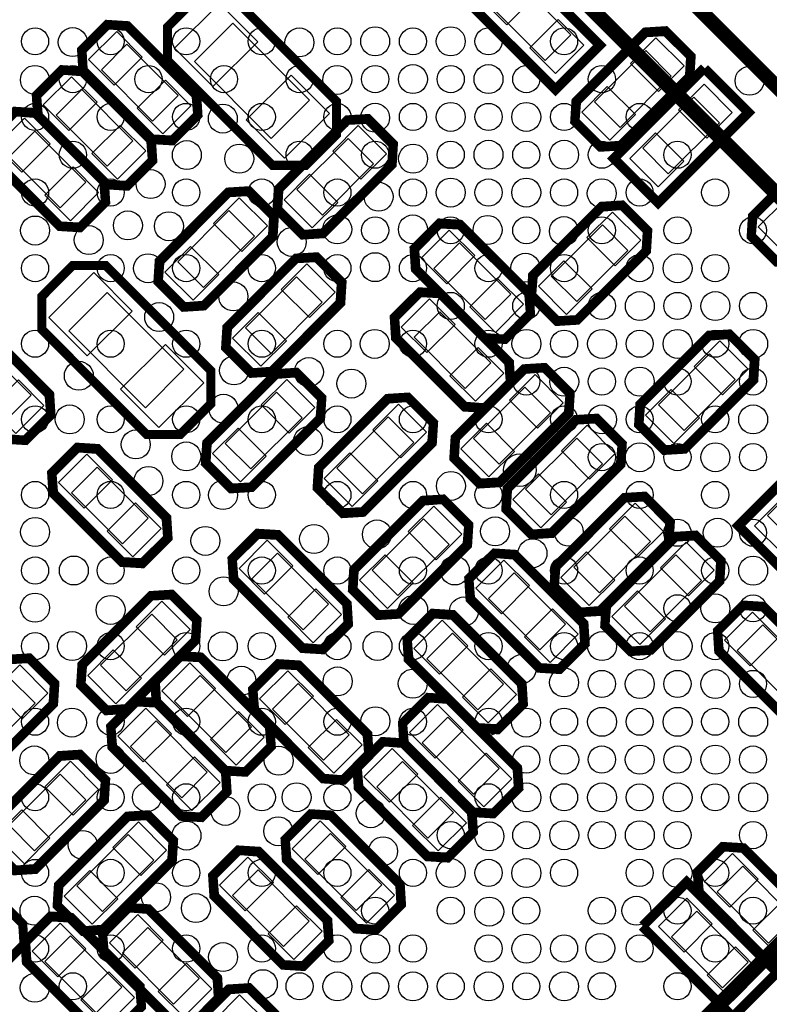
# Model space of a CAD drawing. Extents: x 6 to 156, y -6 to 136.
# Tile 13 of 32: x 66 to 76, y 80 to 94. Entities that reach past the tile are written whole.
import ezdxf

# ---------------------------------------------------------------- set-up
doc = ezdxf.new("R2010")
doc.units = 0
for name, color, linetype in [('PG_ASSEMBLY_BOTTOM', 1, 'CONTINUOUS'), ('PG_ASSEMBLY_TOP', 1, 'CONTINUOUS'), ('PG_PLACE_BOUND_BOTTOM', 152, 'CONTINUOUS'), ('PG_PLACE_BOUND_TOP', 152, 'CONTINUOUS'), ('PG_SILKSCREEN_BOTTOM', 204, 'CONTINUOUS'), ('PG_SILKSCREEN_TOP', 45, 'CONTINUOUS'), ('PIN_BOTTOM', 5, 'CONTINUOUS'), ('PIN_TOP', 1, 'CONTINUOUS'), ('VC_BOTTOM', 5, 'CONTINUOUS'), ('VC_TOP', 1, 'CONTINUOUS')]:
    doc.layers.add(name, color=color, linetype=linetype)

msp = doc.modelspace()

# ---------------------------------------------------------------- linework, layer by layer
at = {"layer": 'PG_ASSEMBLY_BOTTOM'}
for points in [[(72.581262, 94.902274), (73.76668, 93.716856), (73.227946, 93.178122), (72.042528, 94.36354)], [(68.285106, 94.402656), (68.68033, 94.402656), (70.153022, 92.929964), (70.153022, 92.53474), (70.153022, 92.427044), (69.757798, 92.03182), (69.506338, 92.03182), (69.254878, 92.03182), (67.782186, 93.504512), (67.782186, 93.755972), (67.782186, 94.007432), (68.17741, 94.402656)], [(67.195192, 93.928184), (68.12915, 92.994226), (68.144898, 92.758514), (67.827906, 92.441522), (67.590416, 92.455492), (66.656458, 93.38945), (66.638424, 93.622876), (66.961766, 93.946218)], [(73.577958, 92.905326), (74.511916, 93.839284), (74.747628, 93.855032), (75.06462, 93.53804), (75.05065, 93.30055), (74.116692, 92.366592), (73.883266, 92.348558), (73.559924, 92.6719)], [(66.560192, 93.293184), (67.49415, 92.359226), (67.509898, 92.123514), (67.192906, 91.806522), (66.955416, 91.820492), (66.021458, 92.75445), (66.003424, 92.987876), (66.326766, 93.311218)], [(75.852782, 92.7735), (74.667364, 91.588082), (74.12863, 92.126816), (75.314048, 93.312234)], [(65.899792, 92.708984), (66.83375, 91.775026), (66.849498, 91.539314), (66.532506, 91.222322), (66.295016, 91.236292), (65.361058, 92.17025), (65.343024, 92.403676), (65.666366, 92.727018)], [(70.87235, 92.068396), (69.938392, 91.134692), (69.702934, 91.11869), (69.385688, 91.435936), (69.399658, 91.673426), (70.333616, 92.607384), (70.567042, 92.625164), (70.890384, 92.302076)], [(76.054458, 91.292426), (76.988416, 92.226384), (77.223874, 92.242132), (77.54112, 91.92514), (77.52715, 91.687396), (76.593192, 90.753692), (76.359766, 90.735658), (76.036424, 91.059)], [(67.728338, 90.66022), (68.662296, 91.593924), (68.897754, 91.609672), (69.215, 91.29268), (69.20103, 91.05519), (68.267072, 90.121232), (68.033646, 90.103198), (67.710304, 90.42654)], [(72.96912, 90.460322), (73.903078, 91.39428), (74.138536, 91.410028), (74.455782, 91.093036), (74.441812, 90.855546), (73.507854, 89.921588), (73.274428, 89.903554), (72.951086, 90.226896)], [(72.257412, 89.668604), (71.323454, 90.602562), (71.307706, 90.838274), (71.624952, 91.15552), (71.862188, 91.141296), (72.796146, 90.207592), (72.81418, 89.973912), (72.490838, 89.650824)], [(68.678298, 89.732866), (69.612256, 90.666824), (69.847714, 90.682826), (70.16496, 90.365326), (70.15099, 90.12809), (69.217032, 89.194132), (68.983606, 89.176098), (68.660264, 89.49944)], [(66.522092, 90.624152), (66.917316, 90.624152), (68.390008, 89.15146), (68.390008, 88.75649), (68.390008, 88.64854), (67.994784, 88.25357), (67.743578, 88.25357), (67.492118, 88.25357), (66.019426, 89.726262), (66.019426, 89.977722), (66.019426, 90.229182), (66.414396, 90.624152)], [(71.979282, 88.702642), (71.045324, 89.6366), (71.029576, 89.872312), (71.346822, 90.189304), (71.584312, 90.175334), (72.518016, 89.241376), (72.53605, 89.00795), (72.212962, 88.684608)], [(65.527428, 88.251284), (64.59347, 89.184988), (64.577722, 89.4207), (64.894968, 89.737946), (65.132458, 89.723976), (66.066162, 88.790018), (66.084196, 88.556592), (65.760854, 88.23325)], [(74.474578, 88.650826), (75.408536, 89.584784), (75.643994, 89.600532), (75.96124, 89.28354), (75.94727, 89.04605), (75.013312, 88.112092), (74.779886, 88.094058), (74.456544, 88.4174)], [(73.35393, 88.575642), (72.419972, 87.641684), (72.18426, 87.625936), (71.867268, 87.943182), (71.881238, 88.180672), (72.815196, 89.114376), (73.048622, 89.13241), (73.371964, 88.809068)], [(69.86778, 88.507824), (68.933822, 87.573612), (68.69811, 87.557864), (68.380864, 87.87511), (68.395088, 88.1126), (69.329046, 89.046558), (69.562472, 89.064338), (69.885814, 88.74125)], [(71.435468, 88.15959), (70.501764, 87.225632), (70.266052, 87.209884), (69.948806, 87.52713), (69.962776, 87.76462), (70.896734, 88.698578), (71.13016, 88.716358), (71.453502, 88.39327)], [(74.083672, 87.86368), (73.149714, 86.929722), (72.914256, 86.913974), (72.59701, 87.23122), (72.61098, 87.468456), (73.544938, 88.402414), (73.778364, 88.420448), (74.101706, 88.097106)], [(75.877928, 86.975696), (77.063346, 88.161114), (77.60208, 87.62238), (76.416662, 86.436962)], [(66.775076, 87.995252), (67.709034, 87.061548), (67.725036, 86.825836), (67.40779, 86.50859), (67.1703, 86.52256), (66.236342, 87.456518), (66.218308, 87.689944), (66.54165, 88.013286)], [(73.286366, 86.374478), (74.220324, 87.308436), (74.456036, 87.324184), (74.773282, 87.007192), (74.759312, 86.769702), (73.8251, 85.835744), (73.591674, 85.81771), (73.268332, 86.141052)], [(71.931022, 86.730078), (70.997064, 85.79612), (70.761352, 85.780372), (70.444106, 86.097364), (70.458076, 86.334854), (71.392034, 87.268812), (71.62546, 87.286846), (71.948802, 86.963504)], [(69.702426, 85.315552), (68.768468, 86.24951), (68.75272, 86.484968), (69.069966, 86.802214), (69.307456, 86.788244), (70.24116, 85.854286), (70.259194, 85.62086), (69.935852, 85.297518)], [(73.999598, 85.828886), (74.933556, 86.762844), (75.169014, 86.778592), (75.48626, 86.4616), (75.47229, 86.22411), (74.538332, 85.290152), (74.304906, 85.272118), (73.981564, 85.59546)], [(72.63003, 86.51113), (73.563988, 85.577172), (73.579736, 85.34146), (73.26249, 85.024468), (73.025254, 85.038184), (72.091296, 85.972396), (72.073262, 86.205822), (72.396604, 86.52891)], [(66.644012, 84.999068), (67.577716, 85.933026), (67.813428, 85.948774), (68.130674, 85.631528), (68.116704, 85.394292), (67.182746, 84.46008), (66.94932, 84.4423), (66.625978, 84.765388)], [(76.11999, 85.78088), (77.053948, 84.846922), (77.06995, 84.61121), (76.752704, 84.293964), (76.515214, 84.307934), (75.581256, 85.241892), (75.563222, 85.475572), (75.886564, 85.79866)], [(71.762366, 85.666072), (72.696578, 84.732114), (72.712326, 84.496402), (72.39508, 84.179156), (72.15759, 84.193126), (71.223632, 85.127084), (71.205598, 85.360764), (71.52894, 85.683852)], [(64.647572, 84.106004), (65.581276, 85.039962), (65.816988, 85.05571), (66.134234, 84.738464), (66.120264, 84.501228), (65.186306, 83.56727), (64.95288, 83.549236), (64.629538, 83.872578)], [(68.618608, 83.597242), (67.68465, 84.5312), (67.668902, 84.766912), (67.986148, 85.084158), (68.223638, 85.070188), (69.157596, 84.135976), (69.175376, 83.90255), (68.852288, 83.579462)], [(69.991224, 83.48599), (69.057266, 84.419948), (69.041264, 84.655406), (69.358764, 84.972652), (69.596, 84.958682), (70.529958, 84.024724), (70.547992, 83.791298), (70.22465, 83.467956)], [(67.999102, 82.960972), (67.065144, 83.894676), (67.049396, 84.130388), (67.366642, 84.447634), (67.604132, 84.433664), (68.53809, 83.499706), (68.55587, 83.26628), (68.232528, 82.942938)], [(71.699374, 84.485734), (72.633332, 83.551776), (72.649334, 83.316064), (72.332088, 82.999072), (72.094598, 83.013042), (71.16064, 83.947), (71.142606, 84.180426), (71.465948, 84.503768)], [(71.060818, 83.866482), (71.994776, 82.932524), (72.010778, 82.696812), (71.693532, 82.37982), (71.456042, 82.39379), (70.522084, 83.327748), (70.50405, 83.561174), (70.827392, 83.884516)], [(66.833242, 83.148932), (65.899538, 82.214974), (65.663826, 82.199226), (65.34658, 82.516472), (65.36055, 82.753708), (66.294508, 83.687666), (66.528188, 83.7057), (66.851276, 83.382358)], [(66.314066, 81.904078), (67.248024, 82.838036), (67.483482, 82.853784), (67.800728, 82.536538), (67.786758, 82.299048), (66.8528, 81.36509), (66.619374, 81.34731), (66.296032, 81.670652)], [(70.051676, 82.852768), (70.985634, 81.919064), (71.001382, 81.683352), (70.684136, 81.366106), (70.4469, 81.380076), (69.512688, 82.314034), (69.494908, 82.54746), (69.817996, 82.870802)], [(69.03466, 82.344768), (69.968618, 81.41081), (69.98462, 81.175098), (69.667374, 80.857852), (69.429884, 80.871822), (68.495926, 81.80578), (68.477892, 82.03946), (68.801234, 82.362548)], [(75.837542, 82.394044), (76.7715, 81.460086), (76.787502, 81.224374), (76.470256, 80.907382), (76.232766, 80.921352), (75.298808, 81.85531), (75.280774, 82.088736), (75.604116, 82.412078)], [(75.069192, 81.891378), (76.25461, 80.70596), (75.715876, 80.167226), (74.530458, 81.352644)], [(67.489578, 81.537556), (68.423536, 80.603598), (68.439284, 80.36814), (68.122038, 80.050894), (67.884548, 80.064864), (66.950844, 80.998822), (66.93281, 81.232248), (67.256152, 81.55559)], [(66.797936, 79.944976), (65.863978, 80.878934), (65.847976, 81.114392), (66.165222, 81.431638), (66.402712, 81.417668), (67.33667, 80.48371), (67.354704, 80.250284), (67.031362, 79.926942)], [(69.20738, 79.873602), (68.273422, 78.939644), (68.037964, 78.923896), (67.720464, 79.241142), (67.734434, 79.478378), (68.668646, 80.412336), (68.902072, 80.43037), (69.225414, 80.107028)]]:
    msp.add_lwpolyline(points, close=True, dxfattribs=at)
at = {"layer": 'PG_ASSEMBLY_TOP'}
msp.add_lwpolyline([(81.479898, 86.346538), (68.044822, 99.781868), (54.609746, 86.346538), (68.044822, 72.911462), (81.479898, 86.346538)], dxfattribs=at)
at = {"layer": 'PG_PLACE_BOUND_BOTTOM'}
for points in [[(72.725026, 94.578932), (72.36587, 94.219776), (73.084182, 93.50121), (73.443338, 93.86062)], [(68.69811, 94.025466), (68.159376, 93.486732), (69.237098, 92.40901), (69.775832, 92.947744)], [(67.213226, 93.730572), (66.85407, 93.371416), (67.572382, 92.653104), (67.931538, 93.01226)], [(73.77557, 92.92336), (74.134726, 92.564204), (74.853038, 93.282516), (74.493882, 93.641672)], [(66.578226, 93.095572), (66.21907, 92.736416), (66.937382, 92.018104), (67.296538, 92.37726)], [(75.52944, 92.629736), (75.170284, 92.988892), (74.451972, 92.27058), (74.811128, 91.911424)], [(65.917826, 92.511372), (65.55867, 92.152216), (66.276982, 91.433904), (66.636138, 91.79306)], [(70.674992, 92.050616), (70.315582, 92.409772), (69.59727, 91.69146), (69.956426, 91.33205)], [(67.925696, 90.678), (68.285106, 90.318844), (69.003418, 91.037156), (68.644262, 91.396312)], [(73.166732, 90.478356), (73.525888, 90.1192), (74.2442, 90.837512), (73.885044, 91.196668)], [(72.239378, 89.866216), (72.598534, 90.225372), (71.880222, 90.943684), (71.521066, 90.584528)], [(68.87591, 89.7509), (69.235066, 89.391744), (69.953632, 90.110056), (69.594222, 90.469212)], [(66.935096, 90.247216), (66.396362, 89.708228), (67.474084, 88.63076), (68.012818, 89.169494)], [(71.961248, 88.900254), (72.320658, 89.25941), (71.602092, 89.977976), (71.242936, 89.618566)], [(65.509394, 88.448642), (65.868804, 88.807798), (65.150238, 89.526364), (64.791082, 89.167208)], [(74.67219, 88.66886), (75.031346, 88.309704), (75.749912, 89.028016), (75.390502, 89.387172)], [(69.670168, 88.48979), (69.311012, 88.848946), (68.5927, 88.13038), (68.951856, 87.771224)], [(73.156318, 88.557608), (72.797162, 88.916764), (72.07885, 88.198452), (72.438006, 87.839296)], [(71.23811, 88.14181), (70.8787, 88.500966), (70.160388, 87.7824), (70.519544, 87.423244)], [(73.886314, 87.845646), (73.526904, 88.204802), (72.808592, 87.48649), (73.167748, 87.127334)], [(66.79311, 87.797894), (66.433954, 87.438484), (67.152266, 86.720172), (67.511676, 87.079328)], [(76.20127, 87.11946), (76.560426, 86.760304), (77.278738, 87.478616), (76.919582, 87.837772)], [(71.73341, 86.712044), (71.374254, 87.0712), (70.655688, 86.352888), (71.014844, 85.993732)], [(73.483978, 86.392512), (73.843134, 86.033356), (74.5617, 86.751668), (74.202544, 87.110824)], [(69.684392, 85.513164), (70.043802, 85.87232), (69.325236, 86.590632), (68.96608, 86.231476)], [(74.19721, 85.84692), (74.556366, 85.48751), (75.274932, 86.206076), (74.915522, 86.565232)], [(72.648064, 86.313518), (72.288654, 85.954362), (73.00722, 85.235796), (73.366376, 85.594952)], [(66.84137, 85.017102), (67.20078, 84.657692), (67.919092, 85.376258), (67.559936, 85.735414)], [(76.138024, 85.583268), (75.778868, 85.224112), (76.49718, 84.505546), (76.856336, 84.864956)], [(71.7804, 85.468206), (71.421244, 85.109304), (72.139556, 84.390738), (72.498966, 84.750148)], [(64.84493, 84.124038), (65.20434, 83.764628), (65.922652, 84.483194), (65.563496, 84.84235)], [(68.600574, 83.794854), (68.959984, 84.15401), (68.241418, 84.872576), (67.882262, 84.513166)], [(69.97319, 83.683602), (70.3326, 84.042758), (69.614034, 84.76107), (69.254878, 84.401914)], [(71.717408, 84.288122), (71.358252, 83.928966), (72.076564, 83.210654), (72.43572, 83.56981)], [(67.981322, 83.15833), (68.340478, 83.517486), (67.621912, 84.236052), (67.262756, 83.876642)], [(71.078852, 83.66887), (70.719696, 83.309714), (71.438008, 82.591148), (71.797164, 82.950558)], [(66.635884, 83.130898), (66.276728, 83.490054), (65.558162, 82.771742), (65.917318, 82.412586)], [(66.511678, 81.921858), (66.870834, 81.562702), (67.589146, 82.281014), (67.22999, 82.640424)], [(70.069456, 82.655156), (69.7103, 82.296), (70.428866, 81.577688), (70.788022, 81.936844)], [(69.052694, 82.147156), (68.693538, 81.788), (69.41185, 81.069434), (69.771006, 81.42859)], [(75.855576, 82.196432), (75.49642, 81.837276), (76.214732, 81.118964), (76.573888, 81.47812)], [(75.212956, 81.568036), (74.853546, 81.20888), (75.572112, 80.490568), (75.931268, 80.849724)], [(67.507612, 81.339944), (67.148202, 80.980788), (67.866768, 80.262476), (68.225924, 80.621632)], [(66.779902, 80.142334), (67.139058, 80.501744), (66.420746, 81.220056), (66.061336, 80.8609)]]:
    msp.add_lwpolyline(points, close=True, dxfattribs=at)
at = {"layer": 'PG_PLACE_BOUND_TOP'}
msp.add_lwpolyline([(81.479898, 86.346538), (68.044822, 72.911462), (54.609492, 86.346538), (68.044822, 99.781614)], close=True, dxfattribs=at)
at = {"layer": 'PG_SILKSCREEN_BOTTOM', "const_width": 0.127}
for points in [[(71.952612, 94.36354), (73.227946, 93.088206), (73.856596, 93.716856), (72.581262, 94.99219), (71.961502, 94.37243)], [(67.782186, 93.971618), (67.782186, 93.504512), (69.254878, 92.03182), (69.721984, 92.03182), (70.153022, 92.462858), (70.153022, 92.929964), (68.68033, 94.402656), (68.213224, 94.402656), (67.782186, 93.971618)], [(66.59372, 93.362526), (67.563492, 92.3925), (67.850766, 92.37472), (68.209922, 92.733876), (68.191888, 93.02115), (67.222116, 93.990922), (66.934842, 94.008956), (66.575686, 93.6498), (66.59372, 93.362526)], [(74.143616, 92.3036), (75.113388, 93.273626), (75.131422, 93.5609), (74.772266, 93.920056), (74.484992, 93.902022), (73.51522, 92.93225), (73.497186, 92.644976), (73.856342, 92.28582), (74.143616, 92.3036)], [(65.95872, 92.727526), (66.928492, 91.7575), (67.215766, 91.73972), (67.574922, 92.098876), (67.556888, 92.38615), (66.587116, 93.355922), (66.299842, 93.373956), (65.940686, 93.0148), (65.95872, 92.727526)], [(75.314048, 93.40215), (74.038714, 92.126816), (74.667364, 91.49842), (75.942698, 92.7735), (75.322938, 93.393006)], [(65.29832, 92.143326), (66.268092, 91.1733), (66.555366, 91.15552), (66.914522, 91.514676), (66.896488, 91.80195), (65.926716, 92.771722), (65.639442, 92.789756), (65.280286, 92.4306), (65.29832, 92.143326)], [(70.306692, 92.670122), (69.33692, 91.70035), (69.318886, 91.413076), (69.678042, 91.05392), (69.965316, 91.0717), (70.935342, 92.041472), (70.953122, 92.329), (70.593966, 92.688156), (70.306692, 92.670122)], [(76.620116, 90.6907), (77.589888, 91.660726), (77.607922, 91.948), (77.248766, 92.307156), (76.961492, 92.289122), (75.991466, 91.31935), (75.973686, 91.032076), (76.332842, 90.67292), (76.620116, 90.6907)], [(68.293996, 90.058494), (69.263768, 91.028266), (69.281802, 91.31554), (68.922646, 91.674696), (68.635118, 91.656916), (67.665346, 90.68689), (67.647312, 90.399616), (68.006468, 90.04046), (68.293996, 90.058494)], [(73.534778, 89.858596), (74.504804, 90.828622), (74.522584, 91.115896), (74.163428, 91.475052), (73.876154, 91.457018), (72.906128, 90.487246), (72.888348, 90.199972), (73.247504, 89.840816), (73.534778, 89.858596)], [(72.859138, 90.234516), (71.889112, 91.204288), (71.601838, 91.222322), (71.242682, 90.862912), (71.260716, 90.575638), (72.230488, 89.605866), (72.517762, 89.587832), (72.877172, 89.946988), (72.859138, 90.234516)], [(69.243956, 89.13114), (70.213982, 90.101166), (70.231762, 90.38844), (69.872606, 90.747596), (69.585332, 90.729816), (68.615306, 89.75979), (68.597272, 89.472516), (68.956682, 89.113106), (69.243956, 89.13114)], [(66.019426, 90.193114), (66.019426, 89.726262), (67.492118, 88.25357), (67.95897, 88.25357), (68.390008, 88.684608), (68.390008, 89.15146), (66.917316, 90.624152), (66.45021, 90.624152), (66.019426, 90.193114)], [(72.581008, 89.2683), (71.611236, 90.238326), (71.323962, 90.256106), (70.964552, 89.89695), (70.982586, 89.609676), (71.952358, 88.639904), (72.239632, 88.62187), (72.599042, 88.981026), (72.581008, 89.2683)], [(66.129154, 88.816942), (65.159128, 89.786714), (64.871854, 89.804748), (64.512698, 89.445592), (64.530732, 89.158064), (65.500504, 88.188292), (65.787778, 88.170258), (66.147188, 88.529414), (66.129154, 88.816942)], [(75.040236, 88.0491), (76.010262, 89.019126), (76.028042, 89.3064), (75.668886, 89.665556), (75.381612, 89.647522), (74.41184, 88.67775), (74.393806, 88.390476), (74.752962, 88.03132), (75.040236, 88.0491)], [(72.788272, 89.177368), (71.8185, 88.207596), (71.800466, 87.920068), (72.159622, 87.560912), (72.446896, 87.578946), (73.416922, 88.548718), (73.434702, 88.836246), (73.075546, 89.195402), (72.788272, 89.177368)], [(69.302122, 89.109296), (68.332096, 88.139524), (68.314316, 87.851996), (68.673472, 87.49284), (68.960746, 87.510874), (69.930772, 88.480646), (69.948552, 88.768174), (69.589396, 89.12733), (69.302122, 89.109296)], [(70.86981, 88.761316), (69.900038, 87.791544), (69.882004, 87.504016), (70.24116, 87.14486), (70.528688, 87.162894), (71.49846, 88.132666), (71.516494, 88.420194), (71.157084, 88.77935), (70.86981, 88.761316)], [(73.518014, 88.465152), (72.547988, 87.49538), (72.530208, 87.208106), (72.889364, 86.84895), (73.176638, 86.86673), (74.146664, 87.836756), (74.164698, 88.12403), (73.805288, 88.483186), (73.518014, 88.465152)], [(76.416662, 86.347046), (77.691996, 87.62238), (77.063346, 88.25103), (75.788012, 86.975696), (76.407772, 86.35619)], [(66.173604, 87.429594), (67.143376, 86.459822), (67.43065, 86.441788), (67.79006, 86.800944), (67.772026, 87.088472), (66.802, 88.058244), (66.514726, 88.076278), (66.15557, 87.716868), (66.173604, 87.429594)], [(73.852278, 85.773006), (74.82205, 86.742778), (74.840084, 87.030052), (74.480928, 87.389208), (74.1934, 87.371428), (73.223628, 86.401402), (73.205594, 86.114128), (73.56475, 85.754972), (73.852278, 85.773006)], [(71.36511, 87.33155), (70.395338, 86.361778), (70.377304, 86.074504), (70.73646, 85.715348), (71.023988, 85.733128), (71.99376, 86.7029), (72.011794, 86.990428), (71.652638, 87.349584), (71.36511, 87.33155)], [(70.304152, 85.88121), (69.33438, 86.851236), (69.046852, 86.869016), (68.687696, 86.50986), (68.70573, 86.222586), (69.675502, 85.25256), (69.962776, 85.23478), (70.322186, 85.593936), (70.304152, 85.88121)], [(74.565256, 85.22716), (75.535282, 86.197186), (75.553062, 86.48446), (75.193906, 86.843616), (74.906632, 86.825836), (73.936606, 85.85581), (73.918572, 85.568536), (74.277982, 85.20938), (74.565256, 85.22716)], [(72.028304, 85.945472), (72.998076, 84.975446), (73.285604, 84.957412), (73.64476, 85.316822), (73.62698, 85.604096), (72.656954, 86.573868), (72.36968, 86.591902), (72.01027, 86.232746), (72.028304, 85.945472)], [(67.20967, 84.397342), (68.179442, 85.367114), (68.197476, 85.654642), (67.83832, 86.013798), (67.551046, 85.995764), (66.58102, 85.025992), (66.56324, 84.738718), (66.922396, 84.379308), (67.20967, 84.397342)], [(71.16064, 85.10016), (72.130666, 84.130388), (72.41794, 84.112354), (72.77735, 84.47151), (72.759316, 84.759038), (71.789544, 85.72881), (71.502016, 85.746844), (71.14286, 85.387688), (71.16064, 85.10016)], [(75.518264, 85.214968), (76.48829, 84.245196), (76.775564, 84.227162), (77.13472, 84.586572), (77.11694, 84.873846), (76.146914, 85.843618), (75.85964, 85.861652), (75.500484, 85.502496), (75.518264, 85.214968)], [(65.21323, 83.504278), (66.183002, 84.474304), (66.201036, 84.761578), (65.84188, 85.120734), (65.554352, 85.1027), (64.58458, 84.132928), (64.566546, 83.845654), (64.925956, 83.486244), (65.21323, 83.504278)], [(69.220334, 84.163154), (68.250562, 85.132926), (67.963034, 85.15096), (67.603878, 84.791804), (67.621912, 84.504276), (68.591684, 83.534504), (68.878958, 83.51647), (69.238368, 83.875626), (69.220334, 84.163154)], [(70.59295, 84.051648), (69.622924, 85.02142), (69.33565, 85.039454), (68.976494, 84.680298), (68.994274, 84.393024), (69.9643, 83.422998), (70.251574, 83.405218), (70.610984, 83.764374), (70.59295, 84.051648)], [(68.600828, 83.52663), (67.631056, 84.496402), (67.343528, 84.514436), (66.984372, 84.15528), (67.002406, 83.867752), (67.972178, 82.89798), (68.259706, 82.879946), (68.618862, 83.239102), (68.600828, 83.52663)], [(71.097648, 83.920076), (72.067674, 82.95005), (72.354948, 82.93227), (72.714104, 83.291426), (72.696324, 83.5787), (71.726298, 84.548726), (71.439024, 84.566506), (71.079868, 84.20735), (71.097648, 83.920076)], [(70.459346, 83.300824), (71.429118, 82.330798), (71.716392, 82.312764), (72.075548, 82.672174), (72.057768, 82.959448), (71.087742, 83.92922), (70.800468, 83.947254), (70.441312, 83.588098), (70.459346, 83.300824)], [(66.267584, 83.750658), (65.297812, 82.780886), (65.279778, 82.493358), (65.638934, 82.134202), (65.926462, 82.152236), (66.896234, 83.122008), (66.914268, 83.409282), (66.555112, 83.768692), (66.267584, 83.750658)], [(66.879724, 81.302352), (67.849496, 82.272124), (67.86753, 82.559652), (67.508374, 82.918808), (67.2211, 82.900774), (66.251074, 81.931002), (66.233294, 81.643474), (66.59245, 81.284318), (66.879724, 81.302352)], [(69.44995, 82.28711), (70.419722, 81.317338), (70.70725, 81.299304), (71.066406, 81.65846), (71.048372, 81.945988), (70.0786, 82.91576), (69.791072, 82.93354), (69.431916, 82.574384), (69.44995, 82.28711)], [(68.433188, 81.778856), (69.40296, 80.809084), (69.690234, 80.79105), (70.04939, 81.150206), (70.03161, 81.437734), (69.061584, 82.407506), (68.77431, 82.42554), (68.415154, 82.066384), (68.433188, 81.778856)], [(75.23607, 81.828386), (76.205842, 80.85836), (76.493116, 80.84058), (76.852272, 81.199736), (76.834492, 81.48701), (75.86472, 82.457036), (75.577192, 82.474816), (75.218036, 82.11566), (75.23607, 81.828386)], [(65.750186, 81.389474), (64.780414, 82.359246), (64.49314, 82.37728), (64.13373, 82.018124), (64.151764, 81.730596), (65.121536, 80.760824), (65.409064, 80.74279), (65.76822, 81.1022), (65.750186, 81.389474)], [(74.440542, 81.352644), (75.715622, 80.07731), (76.344272, 80.70596), (75.069192, 81.981294), (74.449432, 81.361534)], [(66.887852, 80.971898), (67.857624, 80.001872), (68.145152, 79.984092), (68.504308, 80.343248), (68.486274, 80.630522), (67.516502, 81.600548), (67.229228, 81.618328), (66.869818, 81.259172), (66.887852, 80.971898)], [(67.399408, 80.510634), (66.429636, 81.480406), (66.142362, 81.49844), (65.782952, 81.139284), (65.800986, 80.851756), (66.771012, 79.881984), (67.058286, 79.86395), (67.417442, 80.22336), (67.399408, 80.510634)], [(68.641722, 80.475328), (67.671696, 79.505556), (67.653662, 79.218028), (68.013072, 78.858872), (68.300346, 78.876906), (69.270372, 79.846678), (69.288152, 80.133952), (68.928996, 80.493362), (68.641722, 80.475328)]]:
    msp.add_lwpolyline(points, dxfattribs=at)
at = {"layer": 'PG_SILKSCREEN_TOP', "const_width": 0.199898}
for points in [[(83.078066, 86.38921), (68.087494, 101.379782), (53.096668, 86.388956), (68.08724, 71.398384), (83.078066, 86.38921)], [(81.621122, 86.346538), (68.044822, 99.922838), (54.468522, 86.346538), (68.044822, 72.770238), (81.621122, 86.346538)]]:
    msp.add_lwpolyline(points, dxfattribs=at)
at = {"layer": 'PIN_BOTTOM'}
for points in [[(72.581189, 94.758745), (72.186057, 94.363613), (72.545267, 94.004403), (72.940399, 94.399535)], [(68.509585, 94.303875), (67.880967, 93.675257), (68.419783, 93.136441), (69.048401, 93.765059)], [(73.263941, 94.075993), (72.868809, 93.680861), (73.228019, 93.321651), (73.623151, 93.716783)], [(67.069389, 93.910385), (66.674257, 93.515253), (67.033467, 93.156043), (67.428599, 93.551175)], [(74.278509, 93.462275), (74.673641, 93.067143), (75.032851, 93.426353), (74.637719, 93.821485)], [(66.434389, 93.275385), (66.039257, 92.880253), (66.398467, 92.521043), (66.793599, 92.916175)], [(69.515425, 93.298035), (68.886807, 92.669417), (69.425623, 92.130601), (70.054241, 92.759219)], [(67.752141, 93.227633), (67.357009, 92.832501), (67.716219, 92.473291), (68.111351, 92.868423)], [(73.595757, 92.779523), (73.990889, 92.384391), (74.350099, 92.743601), (73.954967, 93.138733)], [(75.709253, 92.773573), (75.314121, 93.168705), (74.954911, 92.809495), (75.350043, 92.414363)], [(65.773989, 92.691185), (65.378857, 92.296053), (65.738067, 91.936843), (66.133199, 92.331975)], [(67.117141, 92.592633), (66.722009, 92.197501), (67.081219, 91.838291), (67.476351, 92.233423)], [(70.854551, 92.194453), (70.459419, 92.589585), (70.100209, 92.230375), (70.495341, 91.835243)], [(75.026501, 92.090821), (74.631369, 92.485953), (74.272159, 92.126743), (74.667291, 91.731611)], [(66.456741, 92.008433), (66.061609, 91.613301), (66.420819, 91.254091), (66.815951, 91.649223)], [(70.171799, 91.511701), (69.776667, 91.906833), (69.417457, 91.547623), (69.812589, 91.152491)], [(68.428889, 91.216915), (68.824021, 90.821783), (69.183231, 91.180993), (68.788099, 91.576125)], [(76.072257, 91.166623), (76.467389, 90.771491), (76.826599, 91.130701), (76.431467, 91.525833)], [(73.669671, 91.017271), (74.064803, 90.622139), (74.424013, 90.981349), (74.028881, 91.376481)], [(71.700463, 90.369155), (72.095595, 90.764287), (71.736385, 91.123497), (71.341253, 90.728365)], [(67.746137, 90.534163), (68.141269, 90.139031), (68.500479, 90.498241), (68.105347, 90.893373)], [(69.378849, 90.289815), (69.773981, 89.894683), (70.133191, 90.253893), (69.738059, 90.649025)], [(72.986919, 90.334519), (73.382051, 89.939387), (73.741261, 90.298597), (73.346129, 90.693729)], [(66.746571, 90.525625), (66.117953, 89.897007), (66.656769, 89.358191), (67.285387, 89.986809)], [(72.383215, 89.686403), (72.778347, 90.081535), (72.419137, 90.440745), (72.024005, 90.045613)], [(71.422333, 89.403193), (71.817465, 89.798325), (71.458255, 90.157535), (71.063123, 89.762403)], [(68.696097, 89.607063), (69.091229, 89.211931), (69.450439, 89.571141), (69.055307, 89.966273)], [(67.752411, 89.519785), (67.123793, 88.891167), (67.662609, 88.352351), (68.291227, 88.980969)], [(75.175129, 89.207775), (75.570261, 88.812643), (75.929471, 89.171853), (75.534339, 89.566985)], [(72.105085, 88.720441), (72.500217, 89.115573), (72.141007, 89.474783), (71.745875, 89.079651)], [(65.653231, 88.268829), (66.048363, 88.663961), (65.689153, 89.023171), (65.294021, 88.628039)], [(69.849981, 88.633627), (69.454849, 89.028759), (69.095639, 88.669549), (69.490771, 88.274417)], [(73.336131, 88.701445), (72.940999, 89.096577), (72.581789, 88.737367), (72.976921, 88.342235)], [(74.492377, 88.525023), (74.887509, 88.129891), (75.246719, 88.489101), (74.851587, 88.884233)], [(71.417669, 88.285647), (71.022537, 88.680779), (70.663327, 88.321569), (71.058459, 87.926437)], [(69.167229, 87.950875), (68.772097, 88.346007), (68.412887, 87.986797), (68.808019, 87.591665)], [(72.653379, 88.018693), (72.258247, 88.413825), (71.899037, 88.054615), (72.294169, 87.659483)], [(74.065873, 87.989483), (73.670741, 88.384615), (73.311531, 88.025405), (73.706663, 87.630273)], [(66.649273, 87.977453), (66.254141, 87.582321), (66.613351, 87.223111), (67.008483, 87.618243)], [(70.734917, 87.602895), (70.339785, 87.998027), (69.980575, 87.638817), (70.375707, 87.243685)], [(73.383121, 87.306731), (72.987989, 87.701863), (72.628779, 87.342653), (73.023911, 86.947521)], [(76.021457, 86.975623), (76.416589, 86.580491), (76.775799, 86.939701), (76.380667, 87.334833)], [(67.332025, 87.294701), (66.936893, 86.899569), (67.296103, 86.540359), (67.691235, 86.935491)], [(71.913223, 86.855881), (71.518091, 87.251013), (71.158881, 86.891803), (71.554013, 86.496671)], [(73.986917, 86.931427), (74.382049, 86.536295), (74.741259, 86.895505), (74.346127, 87.290637)], [(69.145477, 86.016103), (69.540609, 86.411235), (69.181399, 86.770445), (68.786267, 86.375313)], [(74.700149, 86.385835), (75.095281, 85.990703), (75.454491, 86.349913), (75.059359, 86.745045)], [(71.230471, 86.173129), (70.835339, 86.568261), (70.476129, 86.209051), (70.871261, 85.813919)], [(72.504227, 86.493331), (72.109095, 86.098199), (72.468305, 85.738989), (72.863437, 86.134121)], [(73.304165, 86.248675), (73.699297, 85.853543), (74.058507, 86.212753), (73.663375, 86.607885)], [(69.828229, 85.333351), (70.223361, 85.728483), (69.864151, 86.087693), (69.469019, 85.692561)], [(74.017397, 85.703083), (74.412529, 85.307951), (74.771739, 85.667161), (74.376607, 86.062293)], [(67.344563, 85.556017), (67.739695, 85.160885), (68.098905, 85.520095), (67.703773, 85.915227)], [(73.186979, 85.810579), (72.791847, 85.415447), (73.151057, 85.056237), (73.546189, 85.451369)], [(75.994187, 85.763081), (75.599055, 85.367949), (75.958265, 85.008739), (76.353397, 85.403871)], [(71.636563, 85.648019), (71.241431, 85.252887), (71.600641, 84.893677), (71.995773, 85.288809)], [(66.661811, 84.873265), (67.056943, 84.478133), (67.416153, 84.837343), (67.021021, 85.232475)], [(65.348123, 84.662953), (65.743255, 84.267821), (66.102465, 84.627031), (65.707333, 85.022163)], [(68.061659, 84.297793), (68.456791, 84.692925), (68.097581, 85.052135), (67.702449, 84.657003)], [(72.319315, 84.965267), (71.924183, 84.570135), (72.283393, 84.210925), (72.678525, 84.606057)], [(69.434275, 84.186541), (69.829407, 84.581673), (69.470197, 84.940883), (69.075065, 84.545751)], [(67.442407, 83.661269), (67.837539, 84.056401), (67.478329, 84.415611), (67.083197, 84.020479)], [(71.573571, 84.467935), (71.178439, 84.072803), (71.537649, 83.713593), (71.932781, 84.108725)], [(68.744411, 83.615041), (69.139543, 84.010173), (68.780333, 84.369383), (68.385201, 83.974251)], [(70.117027, 83.503789), (70.512159, 83.898921), (70.152949, 84.258131), (69.757817, 83.862999)], [(68.125159, 82.978517), (68.520291, 83.373649), (68.161081, 83.732859), (67.765949, 83.337727)], [(70.935015, 83.848683), (70.539883, 83.453551), (70.899093, 83.094341), (71.294225, 83.489473)], [(72.256323, 83.785183), (71.861191, 83.390051), (72.220401, 83.030841), (72.615533, 83.425973)], [(66.815443, 83.274735), (66.420311, 83.669867), (66.061101, 83.310657), (66.456233, 82.915525)], [(71.617767, 83.165931), (71.222635, 82.770799), (71.581845, 82.411589), (71.976977, 82.806721)], [(66.132691, 82.591983), (65.737559, 82.987115), (65.378349, 82.627905), (65.773481, 82.232773)], [(67.014617, 82.460773), (67.409749, 82.065641), (67.768959, 82.424851), (67.373827, 82.819983)], [(69.925873, 82.834969), (69.530741, 82.439837), (69.889951, 82.080627), (70.285083, 82.475759)], [(75.711739, 82.376245), (75.316607, 81.981113), (75.675817, 81.621903), (76.070949, 82.017035)], [(68.908857, 82.326715), (68.513725, 81.931583), (68.872935, 81.572373), (69.268067, 81.967505)], [(66.331865, 81.778021), (66.726997, 81.382889), (67.086207, 81.742099), (66.691075, 82.137231)], [(70.608625, 82.152217), (70.213493, 81.757085), (70.572703, 81.397875), (70.967835, 81.793007)], [(75.069119, 81.747849), (74.673987, 81.352717), (75.033197, 80.993507), (75.428329, 81.388639)], [(76.394491, 81.693493), (75.999359, 81.298361), (76.358569, 80.939151), (76.753701, 81.334283)], [(67.363775, 81.519757), (66.968643, 81.124625), (67.327853, 80.765415), (67.722985, 81.160547)], [(69.591609, 81.643963), (69.196477, 81.248831), (69.555687, 80.889621), (69.950819, 81.284753)], [(66.240987, 80.645527), (66.636119, 81.040659), (66.276909, 81.399869), (65.881777, 81.004737)], [(75.751871, 81.065097), (75.356739, 80.669965), (75.715949, 80.310755), (76.111081, 80.705887)], [(68.046527, 80.837005), (67.651395, 80.441873), (68.010605, 80.082663), (68.405737, 80.477795)], [(66.923739, 79.962775), (67.318871, 80.357907), (66.959661, 80.717117), (66.564529, 80.321985)], [(69.189581, 79.999405), (68.794449, 80.394537), (68.435239, 80.035327), (68.830371, 79.640195)]]:
    msp.add_lwpolyline(points, close=True, dxfattribs=at)
at = {"layer": 'PIN_TOP'}
for centre in [(65.923414, 93.771212), (66.984372, 93.771212), (68.044822, 93.770958), (69.105272, 93.771212), (70.16623, 93.771212), (71.226934, 93.771212), (72.287384, 93.770958), (73.348088, 93.771212), (66.453766, 93.24086), (67.514724, 93.24086), (68.57492, 93.24086), (69.635878, 93.24086), (70.696582, 93.24086), (71.757286, 93.24086), (72.817736, 93.24086), (73.87844, 93.24086), (65.923414, 92.710508), (66.984372, 92.710508), (68.044822, 92.710762), (69.105272, 92.710508), (70.16623, 92.710508), (71.226934, 92.710508), (72.287384, 92.710762), (73.348088, 92.710508), (74.408792, 92.710508), (66.453766, 92.180156), (69.635878, 92.180156), (70.696582, 92.180156), (71.757032, 92.18041), (72.817736, 92.18041), (73.87844, 92.180156), (74.939144, 92.180156), (65.923414, 91.649804), (66.984118, 91.649804), (68.044822, 91.649804), (69.105526, 91.649804), (70.16623, 91.649804), (71.22668, 91.649804), (72.287384, 91.649804), (73.348088, 91.649804), (74.408792, 91.649804), (75.469496, 91.649804), (70.696328, 91.119452), (71.757032, 91.119452), (72.817736, 91.119452), (73.878694, 91.119452), (74.939144, 91.119452), (75.999594, 91.119452), (65.923414, 90.589354), (66.984118, 90.5891), (68.044822, 90.5891), (69.105526, 90.5891), (70.16623, 90.589354), (71.22668, 90.5891), (72.287384, 90.5891), (73.348088, 90.5891), (74.409046, 90.5891), (75.469242, 90.5891), (71.757032, 90.058748), (72.817736, 90.058748), (73.878694, 90.058748), (74.939144, 90.059002), (75.999594, 90.058748), (65.923414, 89.52865), (66.984372, 89.52865), (68.044822, 89.528396), (69.105272, 89.52865), (70.16623, 89.52865), (71.226934, 89.52865), (72.287384, 89.528396), (73.348088, 89.528396), (74.408792, 89.52865), (75.469496, 89.52865), (72.817736, 88.998044), (73.87844, 88.998298), (74.939144, 88.998298), (75.999848, 88.998298), (65.923414, 88.467946), (66.984372, 88.467946), (68.044822, 88.467946), (69.105272, 88.467946), (70.16623, 88.467946), (71.226934, 88.467946), (72.287638, 88.467946), (73.348088, 88.467946), (74.408792, 88.467946), (75.469496, 88.467946), (73.87844, 87.937594), (74.939144, 87.937594), (75.999848, 87.937594), (65.923414, 87.406988), (66.984118, 87.407242), (68.044822, 87.407242), (69.105526, 87.407242), (70.16623, 87.406988), (71.226934, 87.406988), (72.287384, 87.407242), (73.348088, 87.407242), (74.408792, 87.406988), (75.469496, 87.406988), (74.939144, 86.876636), (75.999594, 86.87689), (65.923414, 86.346538), (66.984118, 86.346538), (68.044822, 86.346538), (69.105526, 86.346538), (70.16623, 86.346538), (71.22668, 86.346538), (72.287384, 86.346538), (73.348088, 86.346538), (74.409046, 86.346538), (75.469242, 86.346538), (74.939144, 85.81644), (75.999594, 85.816186), (65.923414, 85.286088), (66.984118, 85.285834), (68.044822, 85.285834), (69.105526, 85.285834), (70.16623, 85.286088), (71.226934, 85.286088), (72.287384, 85.285834), (73.348088, 85.285834), (74.408792, 85.286088), (75.469496, 85.286088), (73.87844, 84.755482), (74.939144, 84.755482), (75.999848, 84.755482), (65.923414, 84.22513), (66.984372, 84.22513), (68.044822, 84.22513), (69.105272, 84.22513), (70.16623, 84.22513), (71.226934, 84.22513), (72.287638, 84.22513), (73.348088, 84.22513), (74.408792, 84.22513), (75.469496, 84.22513), (72.817736, 83.695032), (73.87844, 83.694778), (74.939144, 83.694778), (75.999848, 83.694778), (65.923414, 83.164426), (66.984372, 83.164426), (68.044822, 83.16468), (69.105272, 83.164426), (70.16623, 83.164426), (71.226934, 83.164426), (72.287384, 83.16468), (73.348088, 83.16468), (74.408792, 83.164426), (75.469496, 83.164426), (71.757032, 82.634328), (72.817736, 82.634328), (73.878694, 82.634328), (74.939144, 82.634074), (75.999594, 82.634328), (65.923414, 82.103722), (66.984118, 82.103976), (68.044822, 82.103976), (69.105526, 82.103976), (70.16623, 82.103722), (71.22668, 82.103976), (72.287384, 82.103976), (73.348088, 82.103976), (74.409046, 82.103976), (75.469242, 82.103976), (70.696328, 81.573624), (71.757032, 81.573624), (72.817736, 81.573624), (73.878694, 81.573624), (74.939144, 81.573624), (75.999594, 81.573624), (65.923414, 81.043272), (66.984118, 81.043272), (68.044822, 81.043272), (69.105526, 81.043272), (70.16623, 81.043272), (71.22668, 81.043272), (72.287384, 81.043272), (73.348088, 81.043272), (74.408792, 81.043272), (75.469496, 81.043272), (66.453766, 80.51292), (69.635878, 80.51292), (70.696582, 80.51292), (71.757032, 80.512666), (72.817736, 80.512666), (73.87844, 80.51292), (74.939144, 80.51292)]:
    msp.add_circle(centre, 0.1905, dxfattribs=at)
at = {"layer": 'VC_BOTTOM'}
for centre, radius in [((66.451988, 93.760036), 0.2032), ((69.633084, 93.755718), 0.2032), ((70.696582, 93.771212), 0.2032), ((71.757286, 93.771212), 0.2032), ((65.921636, 93.22943), 0.2032), ((70.164198, 93.22943), 0.2032), ((71.226934, 93.24086), 0.2032), ((72.287384, 93.24086), 0.2032), ((75.951842, 93.218254), 0.2032), ((68.558664, 92.686632), 0.2032), ((70.694804, 92.699078), 0.2032), ((71.757286, 92.710508), 0.2032), ((72.817736, 92.710508), 0.2032), ((68.053204, 92.175838), 0.2032), ((68.789804, 92.125038), 0.2032), ((71.228204, 92.125038), 0.2032), ((72.287384, 92.180156), 0.2032), ((73.348088, 92.180156), 0.2032), ((67.545204, 91.769438), 0.2032), ((70.745604, 91.591638), 0.2032), ((71.757286, 91.649804), 0.2032), ((72.817736, 91.649804), 0.2032), ((73.876916, 91.638628), 0.2032), ((65.924176, 91.116912), 0.2032), ((67.226434, 91.189048), 0.2032), ((67.801744, 91.177618), 0.2032), ((70.165468, 91.132914), 0.2032), ((71.226172, 91.132914), 0.2032), ((72.274684, 91.124278), 0.2032), ((66.677286, 90.983054), 0.2032), ((73.346564, 91.108276), 0.2032), ((69.526404, 90.956638), 0.2032), ((67.508628, 90.587068), 0.2032), ((70.69582, 90.602562), 0.2032), ((72.805036, 90.593926), 0.2032), ((74.941176, 90.587322), 0.2032), ((68.705984, 90.192098), 0.2032), ((74.411078, 90.05697), 0.2032), ((75.471528, 90.05697), 0.2032), ((67.665346, 89.902792), 0.2032), ((70.69074, 89.526618), 0.2032), ((72.819768, 89.526364), 0.2032), ((73.880472, 89.526618), 0.2032), ((74.941176, 89.526618), 0.2032), ((76.00188, 89.526618), 0.2032), ((66.53784, 89.078816), 0.2032), ((68.71589, 89.153492), 0.2032), ((69.766434, 89.131648), 0.2032), ((70.363588, 88.969088), 0.2032), ((73.35012, 88.996012), 0.2032), ((74.410824, 88.996266), 0.2032), ((68.569078, 88.615774), 0.2032), ((66.409824, 88.467438), 0.2032), ((73.880472, 88.465914), 0.2032), ((76.00188, 88.465914), 0.2032), ((67.336924, 88.115394), 0.2032), ((69.755004, 88.162638), 0.2032), ((68.045584, 87.948008), 0.2032), ((74.410824, 87.935308), 0.2032), ((75.471528, 87.935308), 0.2032), ((72.726804, 87.756238), 0.2286), ((67.514978, 87.602568), 0.2032), ((71.76008, 87.532972), 0.2032), ((68.561458, 87.405972), 0.2032), ((65.924176, 86.88705), 0.2032), ((70.722236, 86.853268), 0.2032), ((72.37984, 86.895686), 0.2032), ((73.412858, 86.89086), 0.2032), ((75.504548, 86.877144), 0.2032), ((68.313808, 86.76259), 0.2032), ((69.83857, 86.788752), 0.2032), ((72.904604, 86.587838), 0.2032), ((66.467482, 86.346538), 0.2032), ((71.814944, 86.346538), 0.2032), ((76.001626, 86.344506), 0.2032), ((68.570094, 86.054438), 0.2032), ((65.923414, 85.82533), 0.2032), ((66.984118, 85.79358), 0.2032), ((71.229982, 85.793072), 0.2032), ((71.943214, 85.772752), 0.2032), ((75.471528, 85.814408), 0.2032), ((66.443352, 85.286088), 0.2032), ((68.558664, 85.282278), 0.2032), ((70.729602, 85.287612), 0.2032), ((73.88098, 85.285834), 0.2032), ((74.941684, 85.28558), 0.2032), ((72.750934, 84.964016), 0.2032), ((68.820284, 84.799932), 0.2032), ((70.170294, 84.790788), 0.2032), ((71.224902, 84.759038), 0.2032), ((73.348342, 84.775802), 0.2032), ((74.410824, 84.753704), 0.2032), ((75.471528, 84.753704), 0.2032), ((66.440812, 84.21243), 0.2032), ((70.69963, 84.232242), 0.2032), ((72.81545, 84.21243), 0.2032), ((73.880472, 84.223352), 0.2032), ((74.941176, 84.223352), 0.2032), ((76.00188, 84.223352), 0.2032), ((65.913, 83.682078), 0.2032), ((66.984372, 83.702144), 0.2032), ((69.343016, 83.677252), 0.2032), ((73.35012, 83.693), 0.2032), ((74.410824, 83.692746), 0.2032), ((75.471528, 83.692746), 0.2032), ((67.493642, 83.164426), 0.2032), ((69.594476, 83.16468), 0.2032), ((72.819768, 83.162648), 0.2032), ((73.880472, 83.162648), 0.2032), ((74.941176, 83.162394), 0.2032), ((76.00188, 83.162648), 0.2032), ((68.59397, 82.972656), 0.2032), ((70.635114, 82.940398), 0.2032), ((69.33565, 82.688938), 0.2032), ((68.048632, 82.626708), 0.2032), ((72.300338, 82.616802), 0.2032), ((73.35012, 82.632296), 0.2032), ((74.411078, 82.632296), 0.2032), ((66.591688, 82.496406), 0.2032), ((70.806818, 82.40776), 0.2032), ((71.75754, 82.101436), 0.2032), ((72.818244, 82.101436), 0.2032), ((74.941176, 82.101944), 0.2032), ((67.621404, 81.761838), 0.2032), ((68.180204, 81.609438), 0.2032), ((65.91554, 81.573624), 0.2032), ((72.298052, 81.560924), 0.2032), ((74.362818, 81.573624), 0.2032), ((70.696836, 81.040732), 0.2032), ((72.818498, 81.040732), 0.2032), ((73.856088, 81.048606), 0.2032), ((68.561204, 80.923638), 0.2032), ((65.919604, 80.491838), 0.2032), ((69.120004, 80.542638), 0.2032), ((70.166738, 80.510634), 0.2032), ((71.227188, 80.51038), 0.2032), ((72.287892, 80.51038), 0.2032), ((73.34885, 80.51038), 0.2032)]:
    msp.add_circle(centre, radius, dxfattribs=at)
at = {"layer": 'VC_TOP'}
for centre, radius in [((66.451988, 93.760036), 0.2032), ((69.633084, 93.755718), 0.2032), ((70.696582, 93.771212), 0.2032), ((71.757286, 93.771212), 0.2032), ((65.921636, 93.22943), 0.2032), ((70.164198, 93.22943), 0.2032), ((71.226934, 93.24086), 0.2032), ((72.287384, 93.24086), 0.2032), ((75.951842, 93.218254), 0.2032), ((68.558664, 92.686632), 0.2032), ((70.694804, 92.699078), 0.2032), ((71.757286, 92.710508), 0.2032), ((72.817736, 92.710508), 0.2032), ((68.053204, 92.175838), 0.2032), ((68.789804, 92.125038), 0.2032), ((71.228204, 92.125038), 0.2032), ((72.287384, 92.180156), 0.2032), ((73.348088, 92.180156), 0.2032), ((67.545204, 91.769438), 0.2032), ((70.745604, 91.591638), 0.2032), ((71.757286, 91.649804), 0.2032), ((72.817736, 91.649804), 0.2032), ((73.876916, 91.638628), 0.2032), ((65.924176, 91.116912), 0.2032), ((67.226434, 91.189048), 0.2032), ((67.801744, 91.177618), 0.2032), ((70.165468, 91.132914), 0.2032), ((71.226172, 91.132914), 0.2032), ((72.274684, 91.124278), 0.2032), ((66.677286, 90.983054), 0.2032), ((73.346564, 91.108276), 0.2032), ((69.526404, 90.956638), 0.2032), ((67.508628, 90.587068), 0.2032), ((70.69582, 90.602562), 0.2032), ((72.805036, 90.593926), 0.2032), ((74.941176, 90.587322), 0.2032), ((68.705984, 90.192098), 0.2032), ((74.411078, 90.05697), 0.2032), ((75.471528, 90.05697), 0.2032), ((67.665346, 89.902792), 0.2032), ((70.69074, 89.526618), 0.2032), ((72.819768, 89.526364), 0.2032), ((73.880472, 89.526618), 0.2032), ((74.941176, 89.526618), 0.2032), ((76.00188, 89.526618), 0.2032), ((66.53784, 89.078816), 0.2032), ((68.71589, 89.153492), 0.2032), ((69.766434, 89.131648), 0.2032), ((70.363588, 88.969088), 0.2032), ((73.35012, 88.996012), 0.2032), ((74.410824, 88.996266), 0.2032), ((68.569078, 88.615774), 0.2032), ((66.409824, 88.467438), 0.2032), ((73.880472, 88.465914), 0.2032), ((76.00188, 88.465914), 0.2032), ((67.336924, 88.115394), 0.2032), ((69.755004, 88.162638), 0.2032), ((68.045584, 87.948008), 0.2032), ((74.410824, 87.935308), 0.2032), ((75.471528, 87.935308), 0.2032), ((72.726804, 87.756238), 0.2286), ((67.514978, 87.602568), 0.2032), ((71.76008, 87.532972), 0.2032), ((68.561458, 87.405972), 0.2032), ((65.924176, 86.88705), 0.2032), ((70.722236, 86.853268), 0.2032), ((72.37984, 86.895686), 0.2032), ((73.412858, 86.89086), 0.2032), ((75.504548, 86.877144), 0.2032), ((68.313808, 86.76259), 0.2032), ((69.83857, 86.788752), 0.2032), ((72.904604, 86.587838), 0.2032), ((66.467482, 86.346538), 0.2032), ((71.814944, 86.346538), 0.2032), ((76.001626, 86.344506), 0.2032), ((68.570094, 86.054438), 0.2032), ((65.923414, 85.82533), 0.2032), ((66.984118, 85.79358), 0.2032), ((71.229982, 85.793072), 0.2032), ((71.943214, 85.772752), 0.2032), ((75.471528, 85.814408), 0.2032), ((66.443352, 85.286088), 0.2032), ((68.558664, 85.282278), 0.2032), ((70.729602, 85.287612), 0.2032), ((73.88098, 85.285834), 0.2032), ((74.941684, 85.28558), 0.2032), ((72.750934, 84.964016), 0.2032), ((68.820284, 84.799932), 0.2032), ((70.170294, 84.790788), 0.2032), ((71.224902, 84.759038), 0.2032), ((73.348342, 84.775802), 0.2032), ((74.410824, 84.753704), 0.2032), ((75.471528, 84.753704), 0.2032), ((66.440812, 84.21243), 0.2032), ((70.69963, 84.232242), 0.2032), ((72.81545, 84.21243), 0.2032), ((73.880472, 84.223352), 0.2032), ((74.941176, 84.223352), 0.2032), ((76.00188, 84.223352), 0.2032), ((65.913, 83.682078), 0.2032), ((66.984372, 83.702144), 0.2032), ((69.343016, 83.677252), 0.2032), ((73.35012, 83.693), 0.2032), ((74.410824, 83.692746), 0.2032), ((75.471528, 83.692746), 0.2032), ((67.493642, 83.164426), 0.2032), ((69.594476, 83.16468), 0.2032), ((72.819768, 83.162648), 0.2032), ((73.880472, 83.162648), 0.2032), ((74.941176, 83.162394), 0.2032), ((76.00188, 83.162648), 0.2032), ((68.59397, 82.972656), 0.2032), ((70.635114, 82.940398), 0.2032), ((69.33565, 82.688938), 0.2032), ((68.048632, 82.626708), 0.2032), ((72.300338, 82.616802), 0.2032), ((73.35012, 82.632296), 0.2032), ((74.411078, 82.632296), 0.2032), ((66.591688, 82.496406), 0.2032), ((70.806818, 82.40776), 0.2032), ((71.75754, 82.101436), 0.2032), ((72.818244, 82.101436), 0.2032), ((74.941176, 82.101944), 0.2032), ((67.621404, 81.761838), 0.2032), ((68.180204, 81.609438), 0.2032), ((65.91554, 81.573624), 0.2032), ((72.298052, 81.560924), 0.2032), ((74.362818, 81.573624), 0.2032), ((70.696836, 81.040732), 0.2032), ((72.818498, 81.040732), 0.2032), ((73.856088, 81.048606), 0.2032), ((68.561204, 80.923638), 0.2032), ((65.919604, 80.491838), 0.2032), ((69.120004, 80.542638), 0.2032), ((70.166738, 80.510634), 0.2032), ((71.227188, 80.51038), 0.2032), ((72.287892, 80.51038), 0.2032), ((73.34885, 80.51038), 0.2032)]:
    msp.add_circle(centre, radius, dxfattribs=at)

doc.saveas('drawing.dxf')
